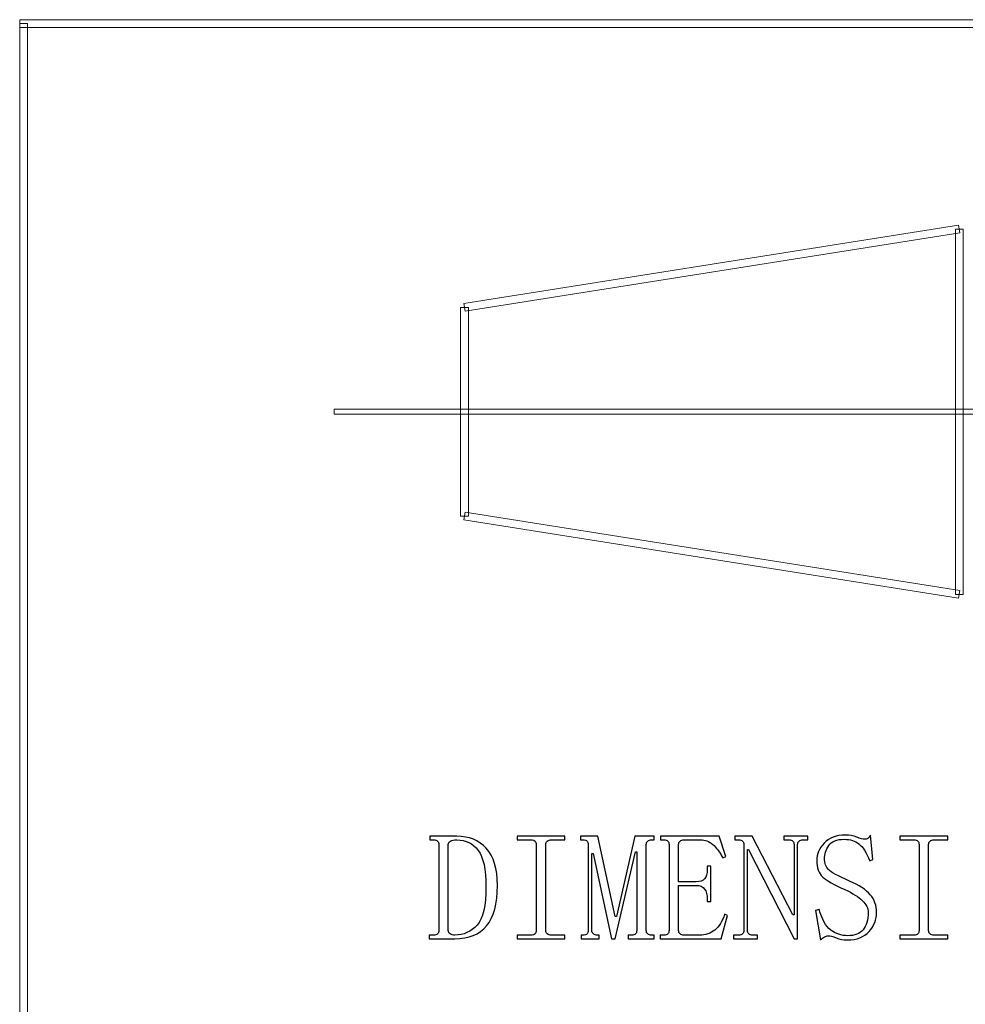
# Model space of a CAD drawing. Header units: millimetres. Extents: x -420 to 420, y -297 to 297.
# Tile 99 of 197: x 117 to 153, y -217 to -179. Entities that reach past the tile are written whole.
import ezdxf

# ---------------------------------------------------------------- set-up
doc = ezdxf.new("R2010")
doc.units = ezdxf.units.MM
doc.header["$MEASUREMENT"] = 0
doc.layers.add('layer 1', color=7, linetype='Continuous')

msp = doc.modelspace()

# ---------------------------------------------------------------- linework, layer by layer
at = {"layer": 'layer 1', "color": 7, "lineweight": 9}
for points in [[(393.2933, -179.1311), (393.2933, -179.1311), (393.2933, -179.4313), (393.2933, -179.4313), (393.2933, -179.4313), (393.2933, -179.4313), (117.1368, -179.4313), (117.1368, -179.4313), (117.1368, -179.4313), (117.1368, -179.4313), (117.1368, -179.1311), (117.1368, -179.1311), (117.1368, -179.1311), (117.1368, -179.1311), (393.2933, -179.1311), (393.2933, -179.1311)], [(117.4367, -270.3329), (117.4367, -270.3329), (117.1368, -270.3329), (117.1368, -270.3329), (117.1368, -270.3329), (117.1368, -270.3329), (117.1368, -179.2812), (117.1368, -179.2812), (117.1368, -179.2812), (117.1368, -179.2812), (117.4367, -179.2812), (117.4367, -179.2812), (117.4367, -179.2812), (117.4367, -179.2812), (117.4367, -270.3329), (117.4367, -270.3329)], [(134.2301, -190.3124), (134.2301, -190.3124), (134.1833, -190.0158), (134.1833, -190.0158), (134.1833, -190.0158), (134.1833, -190.0158), (153.1734, -187.0141), (153.1734, -187.0141), (153.1734, -187.0141), (153.1734, -187.0141), (153.2202, -187.3107), (153.2202, -187.3107), (153.2202, -187.3107), (153.2202, -187.3107), (134.2301, -190.3124), (134.2301, -190.3124)], [(153.0469, -187.1624), (153.0469, -187.1624), (153.3467, -187.1624), (153.3467, -187.1624), (153.3467, -187.1624), (153.3467, -187.1624), (153.3467, -201.1703), (153.3467, -201.1703), (153.3467, -201.1703), (153.3467, -201.1703), (153.0469, -201.1703), (153.0469, -201.1703), (153.0469, -201.1703), (153.0469, -201.1703), (153.0469, -187.1624), (153.0469, -187.1624)], [(134.0567, -190.1641), (134.0567, -190.1641), (134.3566, -190.1641), (134.3566, -190.1641), (134.3566, -190.1641), (134.3566, -190.1641), (134.3566, -198.1686), (134.3566, -198.1686), (134.3566, -198.1686), (134.3566, -198.1686), (134.0567, -198.1686), (134.0567, -198.1686), (134.0567, -198.1686), (134.0567, -198.1686), (134.0567, -190.1641), (134.0567, -190.1641)], [(183.1812, -194.0663), (183.1812, -194.0663), (183.1812, -194.2664), (183.1812, -194.2664), (183.1812, -194.2664), (183.1812, -194.2664), (129.2093, -194.2664), (129.2093, -194.2664), (129.2093, -194.2664), (129.2093, -194.2664), (129.2093, -194.0663), (129.2093, -194.0663), (129.2093, -194.0663), (129.2093, -194.0663), (183.1812, -194.0663), (183.1812, -194.0663)], [(134.1833, -198.3169), (134.1833, -198.3169), (134.2301, -198.0204), (134.2301, -198.0204), (134.2301, -198.0204), (134.2301, -198.0204), (153.2202, -201.0221), (153.2202, -201.0221), (153.2202, -201.0221), (153.2202, -201.0221), (153.1734, -201.3186), (153.1734, -201.3186), (153.1734, -201.3186), (153.1734, -201.3186), (134.1833, -198.3169), (134.1833, -198.3169)]]:
    msp.add_open_spline(points, degree=3, knots=[0, 0, 0, 0, 0.2, 0.2, 0.2, 0.2, 0.4, 0.4, 0.4, 0.4, 0.6, 0.6, 0.6, 0.6, 1, 1, 1, 1], dxfattribs=at)
at = {"layer": 'layer 1', "color": 7}
for points, knots in [([(133.2202, -210.7709), (133.2202, -210.7101), (133.2045, -210.6639), (133.1742, -210.6335), (133.1742, -210.6335), (133.1438, -210.6022), (133.0898, -210.5875), (133.0136, -210.5875), (133.0136, -210.5875), (133.0136, -210.5875), (132.8755, -210.5875), (132.8755, -210.5875), (132.8755, -210.5875), (132.8755, -210.5875), (132.8755, -210.4493), (132.8755, -210.4493), (132.8755, -210.4493), (132.8755, -210.4493), (133.9086, -210.4493), (133.9086, -210.4493), (133.9086, -210.4493), (134.3827, -210.4493), (134.7616, -210.6022), (135.0448, -210.909), (135.0448, -210.909), (135.3278, -211.215), (135.4699, -211.6906), (135.4699, -212.3337), (135.4699, -212.3337), (135.4699, -213.0387), (135.3318, -213.5554), (135.0565, -213.8848), (135.0565, -213.8848), (134.7813, -214.2143), (134.3747, -214.379), (133.84, -214.379), (133.84, -214.379), (133.84, -214.379), (132.8528, -214.379), (132.8528, -214.379), (132.8528, -214.379), (132.8528, -214.379), (132.8528, -214.2407), (132.8528, -214.2407), (132.8528, -214.2407), (132.8528, -214.2407), (133.0136, -214.2407), (133.0136, -214.2407), (133.0136, -214.2407), (133.0898, -214.2407), (133.1438, -214.226), (133.1742, -214.1946), (133.1742, -214.1946), (133.2045, -214.1643), (133.2202, -214.1182), (133.2202, -214.0573), (133.2202, -214.0573), (133.2202, -214.0573), (133.2202, -210.7709), (133.2202, -210.7709)], [0, 0, 0, 0, 0.0625, 0.0625, 0.0625, 0.0625, 0.125, 0.125, 0.125, 0.125, 0.1875, 0.1875, 0.1875, 0.1875, 0.25, 0.25, 0.25, 0.25, 0.3125, 0.3125, 0.3125, 0.3125, 0.375, 0.375, 0.375, 0.375, 0.4375, 0.4375, 0.4375, 0.4375, 0.5, 0.5, 0.5, 0.5, 0.5625, 0.5625, 0.5625, 0.5625, 0.625, 0.625, 0.625, 0.625, 0.6875, 0.6875, 0.6875, 0.6875, 0.75, 0.75, 0.75, 0.75, 0.8125, 0.8125, 0.8125, 0.8125, 0.875, 0.875, 0.875, 0.875, 1, 1, 1, 1]), ([(135.033, -212.3797), (135.033, -211.7209), (134.9341, -211.2571), (134.7353, -210.9895), (134.7353, -210.9895), (134.5365, -210.7218), (134.2603, -210.5875), (133.9086, -210.5875), (133.9086, -210.5875), (133.8019, -210.5875), (133.7205, -210.6022), (133.6678, -210.6335), (133.6678, -210.6335), (133.6138, -210.6639), (133.5874, -210.7101), (133.5874, -210.7709), (133.5874, -210.7709), (133.5874, -210.7709), (133.5874, -214.0573), (133.5874, -214.0573), (133.5874, -214.0573), (133.5874, -214.1182), (133.6099, -214.1643), (133.656, -214.1946), (133.656, -214.1946), (133.7019, -214.226), (133.7627, -214.2407), (133.84, -214.2407), (133.84, -214.2407), (134.1761, -214.2407), (134.4591, -214.1142), (134.6893, -213.8623), (134.6893, -213.8623), (134.9184, -213.6093), (135.033, -213.1152), (135.033, -212.3797)], [0, 0, 0, 0, 0.1, 0.1, 0.1, 0.1, 0.2, 0.2, 0.2, 0.2, 0.3, 0.3, 0.3, 0.3, 0.4, 0.4, 0.4, 0.4, 0.5, 0.5, 0.5, 0.5, 0.6, 0.6, 0.6, 0.6, 0.7, 0.7, 0.7, 0.7, 0.8, 0.8, 0.8, 0.8, 1, 1, 1, 1]), ([(136.2269, -210.5875), (136.2269, -210.5875), (136.2269, -210.4493), (136.2269, -210.4493), (136.2269, -210.4493), (136.2269, -210.4493), (138.0633, -210.4493), (138.0633, -210.4493), (138.0633, -210.4493), (138.0633, -210.4493), (138.0633, -210.5875), (138.0633, -210.5875), (138.0633, -210.5875), (138.0633, -210.5875), (137.5353, -210.5875), (137.5353, -210.5875), (137.5353, -210.5875), (137.4746, -210.5875), (137.4247, -210.6022), (137.3865, -210.6335), (137.3865, -210.6335), (137.3483, -210.6639), (137.3287, -210.7101), (137.3287, -210.7709), (137.3287, -210.7709), (137.3287, -210.7709), (137.3287, -214.0573), (137.3287, -214.0573), (137.3287, -214.0573), (137.3287, -214.1182), (137.3483, -214.1643), (137.3865, -214.1946), (137.3865, -214.1946), (137.4247, -214.226), (137.4746, -214.2407), (137.5353, -214.2407), (137.5353, -214.2407), (137.5353, -214.2407), (138.0633, -214.2407), (138.0633, -214.2407), (138.0633, -214.2407), (138.0633, -214.2407), (138.0633, -214.379), (138.0633, -214.379), (138.0633, -214.379), (138.0633, -214.379), (136.2269, -214.379), (136.2269, -214.379), (136.2269, -214.379), (136.2269, -214.379), (136.2269, -214.2407), (136.2269, -214.2407), (136.2269, -214.2407), (136.2269, -214.2407), (136.7548, -214.2407), (136.7548, -214.2407), (136.7548, -214.2407), (136.8312, -214.2407), (136.8851, -214.226), (136.9154, -214.1946), (136.9154, -214.1946), (136.9458, -214.1643), (136.9614, -214.1182), (136.9614, -214.0573), (136.9614, -214.0573), (136.9614, -214.0573), (136.9614, -210.7709), (136.9614, -210.7709), (136.9614, -210.7709), (136.9614, -210.7101), (136.9458, -210.6639), (136.9154, -210.6335), (136.9154, -210.6335), (136.8851, -210.6022), (136.8312, -210.5875), (136.7548, -210.5875), (136.7548, -210.5875), (136.7548, -210.5875), (136.2269, -210.5875), (136.2269, -210.5875)], [0, 0, 0, 0, 0.047619, 0.047619, 0.047619, 0.047619, 0.0952381, 0.0952381, 0.0952381, 0.0952381, 0.1428571, 0.1428571, 0.1428571, 0.1428571, 0.1904762, 0.1904762, 0.1904762, 0.1904762, 0.2380952, 0.2380952, 0.2380952, 0.2380952, 0.2857143, 0.2857143, 0.2857143, 0.2857143, 0.3333333, 0.3333333, 0.3333333, 0.3333333, 0.3809524, 0.3809524, 0.3809524, 0.3809524, 0.4285714, 0.4285714, 0.4285714, 0.4285714, 0.4761905, 0.4761905, 0.4761905, 0.4761905, 0.5238095, 0.5238095, 0.5238095, 0.5238095, 0.5714286, 0.5714286, 0.5714286, 0.5714286, 0.6190476, 0.6190476, 0.6190476, 0.6190476, 0.6666667, 0.6666667, 0.6666667, 0.6666667, 0.7142857, 0.7142857, 0.7142857, 0.7142857, 0.7619048, 0.7619048, 0.7619048, 0.7619048, 0.8095238, 0.8095238, 0.8095238, 0.8095238, 0.8571429, 0.8571429, 0.8571429, 0.8571429, 0.9047619, 0.9047619, 0.9047619, 0.9047619, 1, 1, 1, 1]), ([(141.1856, -214.0573), (141.1856, -214.1182), (141.2042, -214.1643), (141.2425, -214.1946), (141.2425, -214.1946), (141.2805, -214.226), (141.3306, -214.2407), (141.3922, -214.2407), (141.3922, -214.2407), (141.3922, -214.2407), (141.4834, -214.2407), (141.4834, -214.2407), (141.4834, -214.2407), (141.4834, -214.2407), (141.4834, -214.379), (141.4834, -214.379), (141.4834, -214.379), (141.4834, -214.379), (140.4961, -214.379), (140.4961, -214.379), (140.4961, -214.379), (140.4961, -214.379), (140.4961, -214.2407), (140.4961, -214.2407), (140.4961, -214.2407), (140.4961, -214.2407), (140.6116, -214.2407), (140.6116, -214.2407), (140.6116, -214.2407), (140.6882, -214.2407), (140.7409, -214.226), (140.7722, -214.1946), (140.7722, -214.1946), (140.8026, -214.1643), (140.8184, -214.1182), (140.8184, -214.0573), (140.8184, -214.0573), (140.8184, -214.0573), (140.8184, -211.0473), (140.8184, -211.0473), (140.8184, -211.0473), (140.8184, -211.0473), (140.7722, -211.0473), (140.7722, -211.0473), (140.7722, -211.0473), (140.7722, -211.0473), (139.9917, -214.379), (139.9917, -214.379), (139.9917, -214.379), (139.9917, -214.379), (139.8535, -214.379), (139.8535, -214.379), (139.8535, -214.379), (139.8535, -214.379), (139.1426, -211.1159), (139.1426, -211.1159), (139.1426, -211.1159), (139.1426, -211.1159), (139.0966, -211.1159), (139.0966, -211.1159), (139.0966, -211.1159), (139.0966, -211.1159), (139.0966, -214.0573), (139.0966, -214.0573), (139.0966, -214.0573), (139.0966, -214.1182), (139.1151, -214.1643), (139.1534, -214.1946), (139.1534, -214.1946), (139.1916, -214.226), (139.2415, -214.2407), (139.3031, -214.2407), (139.3031, -214.2407), (139.3031, -214.2407), (139.3718, -214.2407), (139.3718, -214.2407), (139.3718, -214.2407), (139.3718, -214.2407), (139.3718, -214.379), (139.3718, -214.379), (139.3718, -214.379), (139.3718, -214.379), (138.6833, -214.379), (138.6833, -214.379), (138.6833, -214.379), (138.6833, -214.379), (138.6833, -214.2407), (138.6833, -214.2407), (138.6833, -214.2407), (138.6833, -214.2407), (138.7519, -214.2407), (138.7519, -214.2407), (138.7519, -214.2407), (138.8282, -214.2407), (138.8821, -214.226), (138.9124, -214.1946), (138.9124, -214.1946), (138.9438, -214.1643), (138.9585, -214.1182), (138.9585, -214.0573), (138.9585, -214.0573), (138.9585, -214.0573), (138.9585, -210.7709), (138.9585, -210.7709), (138.9585, -210.7709), (138.9585, -210.7101), (138.9438, -210.6639), (138.9124, -210.6335), (138.9124, -210.6335), (138.8821, -210.6022), (138.8282, -210.5875), (138.7519, -210.5875), (138.7519, -210.5875), (138.7519, -210.5875), (138.6596, -210.5875), (138.6596, -210.5875), (138.6596, -210.5875), (138.6596, -210.5875), (138.6596, -210.4493), (138.6596, -210.4493), (138.6596, -210.4493), (138.6596, -210.4493), (139.3257, -210.4493), (139.3257, -210.4493), (139.3257, -210.4493), (139.3257, -210.4493), (139.9917, -213.5289), (139.9917, -213.5289), (139.9917, -213.5289), (139.9917, -213.5289), (140.0378, -213.5289), (140.0378, -213.5289), (140.0378, -213.5289), (140.0378, -213.5289), (140.7487, -210.4493), (140.7487, -210.4493), (140.7487, -210.4493), (140.7487, -210.4493), (141.4834, -210.4493), (141.4834, -210.4493), (141.4834, -210.4493), (141.4834, -210.4493), (141.4834, -210.5875), (141.4834, -210.5875), (141.4834, -210.5875), (141.4834, -210.5875), (141.3922, -210.5875), (141.3922, -210.5875), (141.3922, -210.5875), (141.3306, -210.5875), (141.2805, -210.6022), (141.2425, -210.6335), (141.2425, -210.6335), (141.2042, -210.6639), (141.1856, -210.7101), (141.1856, -210.7709), (141.1856, -210.7709), (141.1856, -210.7709), (141.1856, -214.0573), (141.1856, -214.0573)], [0, 0, 0, 0, 0.0243902, 0.0243902, 0.0243902, 0.0243902, 0.0487805, 0.0487805, 0.0487805, 0.0487805, 0.0731707, 0.0731707, 0.0731707, 0.0731707, 0.097561, 0.097561, 0.097561, 0.097561, 0.1219512, 0.1219512, 0.1219512, 0.1219512, 0.1463415, 0.1463415, 0.1463415, 0.1463415, 0.1707317, 0.1707317, 0.1707317, 0.1707317, 0.195122, 0.195122, 0.195122, 0.195122, 0.2195122, 0.2195122, 0.2195122, 0.2195122, 0.2439024, 0.2439024, 0.2439024, 0.2439024, 0.2682927, 0.2682927, 0.2682927, 0.2682927, 0.2926829, 0.2926829, 0.2926829, 0.2926829, 0.3170732, 0.3170732, 0.3170732, 0.3170732, 0.3414634, 0.3414634, 0.3414634, 0.3414634, 0.3658537, 0.3658537, 0.3658537, 0.3658537, 0.3902439, 0.3902439, 0.3902439, 0.3902439, 0.4146341, 0.4146341, 0.4146341, 0.4146341, 0.4390244, 0.4390244, 0.4390244, 0.4390244, 0.4634146, 0.4634146, 0.4634146, 0.4634146, 0.4878049, 0.4878049, 0.4878049, 0.4878049, 0.5121951, 0.5121951, 0.5121951, 0.5121951, 0.5365854, 0.5365854, 0.5365854, 0.5365854, 0.5609756, 0.5609756, 0.5609756, 0.5609756, 0.5853659, 0.5853659, 0.5853659, 0.5853659, 0.6097561, 0.6097561, 0.6097561, 0.6097561, 0.6341463, 0.6341463, 0.6341463, 0.6341463, 0.6585366, 0.6585366, 0.6585366, 0.6585366, 0.6829268, 0.6829268, 0.6829268, 0.6829268, 0.7073171, 0.7073171, 0.7073171, 0.7073171, 0.7317073, 0.7317073, 0.7317073, 0.7317073, 0.7560976, 0.7560976, 0.7560976, 0.7560976, 0.7804878, 0.7804878, 0.7804878, 0.7804878, 0.804878, 0.804878, 0.804878, 0.804878, 0.8292683, 0.8292683, 0.8292683, 0.8292683, 0.8536585, 0.8536585, 0.8536585, 0.8536585, 0.8780488, 0.8780488, 0.8780488, 0.8780488, 0.902439, 0.902439, 0.902439, 0.902439, 0.9268293, 0.9268293, 0.9268293, 0.9268293, 0.9512195, 0.9512195, 0.9512195, 0.9512195, 1, 1, 1, 1]), ([(141.736, -210.5875), (141.736, -210.5875), (141.736, -210.4493), (141.736, -210.4493), (141.736, -210.4493), (141.736, -210.4493), (143.9856, -210.4493), (143.9856, -210.4493), (143.9856, -210.4493), (143.9856, -210.4493), (144.2383, -211.2307), (144.2383, -211.2307), (144.2383, -211.2307), (144.2383, -211.2307), (144.1237, -211.2768), (144.1237, -211.2768), (144.1237, -211.2768), (144.0013, -211.0473), (143.8711, -210.8748), (143.733, -210.76), (143.733, -210.76), (143.5959, -210.6444), (143.4422, -210.5875), (143.2737, -210.5875), (143.2737, -210.5875), (143.2737, -210.5875), (142.6312, -210.5875), (142.6312, -210.5875), (142.6312, -210.5875), (142.5705, -210.5875), (142.5206, -210.6022), (142.4824, -210.6335), (142.4824, -210.6335), (142.4441, -210.6639), (142.4245, -210.7101), (142.4245, -210.7709), (142.4245, -210.7709), (142.4245, -210.7709), (142.4245, -212.1955), (142.4245, -212.1955), (142.4245, -212.1955), (142.4245, -212.1955), (143.0906, -212.1955), (143.0906, -212.1955), (143.0906, -212.1955), (143.2434, -212.1955), (143.3539, -212.1573), (143.4235, -212.0807), (143.4235, -212.0807), (143.492, -212.0043), (143.5264, -211.8895), (143.5264, -211.7366), (143.5264, -211.7366), (143.5264, -211.7366), (143.5264, -211.5983), (143.5264, -211.5983), (143.5264, -211.5983), (143.5264, -211.5983), (143.6645, -211.5983), (143.6645, -211.5983), (143.6645, -211.5983), (143.6645, -211.5983), (143.6645, -212.9544), (143.6645, -212.9544), (143.6645, -212.9544), (143.6645, -212.9544), (143.5264, -212.9544), (143.5264, -212.9544), (143.5264, -212.9544), (143.5264, -212.9544), (143.5264, -212.8621), (143.5264, -212.8621), (143.5264, -212.8621), (143.5264, -212.6936), (143.492, -212.5631), (143.4235, -212.472), (143.4235, -212.472), (143.3539, -212.3797), (143.2434, -212.3337), (143.0906, -212.3337), (143.0906, -212.3337), (143.0906, -212.3337), (142.4245, -212.3337), (142.4245, -212.3337), (142.4245, -212.3337), (142.4245, -212.3337), (142.4245, -214.0573), (142.4245, -214.0573), (142.4245, -214.0573), (142.4245, -214.1182), (142.4441, -214.1643), (142.4824, -214.1946), (142.4824, -214.1946), (142.5206, -214.226), (142.5705, -214.2407), (142.6312, -214.2407), (142.6312, -214.2407), (142.6312, -214.2407), (143.2287, -214.2407), (143.2287, -214.2407), (143.2287, -214.2407), (143.4578, -214.2407), (143.6528, -214.176), (143.8134, -214.0456), (143.8134, -214.0456), (143.974, -213.9152), (144.1004, -213.7123), (144.1923, -213.4368), (144.1923, -213.4368), (144.1923, -213.4368), (144.307, -213.4828), (144.307, -213.4828), (144.307, -213.4828), (144.307, -213.4828), (144.0542, -214.379), (144.0542, -214.379), (144.0542, -214.379), (144.0542, -214.379), (141.7135, -214.379), (141.7135, -214.379), (141.7135, -214.379), (141.7135, -214.379), (141.7135, -214.2407), (141.7135, -214.2407), (141.7135, -214.2407), (141.7135, -214.2407), (141.8507, -214.2407), (141.8507, -214.2407), (141.8507, -214.2407), (141.9269, -214.2407), (141.9808, -214.226), (142.0113, -214.1946), (142.0113, -214.1946), (142.0425, -214.1643), (142.0573, -214.1182), (142.0573, -214.0573), (142.0573, -214.0573), (142.0573, -214.0573), (142.0573, -210.7709), (142.0573, -210.7709), (142.0573, -210.7709), (142.0573, -210.7101), (142.0425, -210.6639), (142.0113, -210.6335), (142.0113, -210.6335), (141.9808, -210.6022), (141.9269, -210.5875), (141.8507, -210.5875), (141.8507, -210.5875), (141.8507, -210.5875), (141.736, -210.5875), (141.736, -210.5875)], [0, 0, 0, 0, 0.025641, 0.025641, 0.025641, 0.025641, 0.0512821, 0.0512821, 0.0512821, 0.0512821, 0.0769231, 0.0769231, 0.0769231, 0.0769231, 0.1025641, 0.1025641, 0.1025641, 0.1025641, 0.1282051, 0.1282051, 0.1282051, 0.1282051, 0.1538462, 0.1538462, 0.1538462, 0.1538462, 0.1794872, 0.1794872, 0.1794872, 0.1794872, 0.2051282, 0.2051282, 0.2051282, 0.2051282, 0.2307692, 0.2307692, 0.2307692, 0.2307692, 0.2564103, 0.2564103, 0.2564103, 0.2564103, 0.2820513, 0.2820513, 0.2820513, 0.2820513, 0.3076923, 0.3076923, 0.3076923, 0.3076923, 0.3333333, 0.3333333, 0.3333333, 0.3333333, 0.3589744, 0.3589744, 0.3589744, 0.3589744, 0.3846154, 0.3846154, 0.3846154, 0.3846154, 0.4102564, 0.4102564, 0.4102564, 0.4102564, 0.4358974, 0.4358974, 0.4358974, 0.4358974, 0.4615385, 0.4615385, 0.4615385, 0.4615385, 0.4871795, 0.4871795, 0.4871795, 0.4871795, 0.5128205, 0.5128205, 0.5128205, 0.5128205, 0.5384615, 0.5384615, 0.5384615, 0.5384615, 0.5641026, 0.5641026, 0.5641026, 0.5641026, 0.5897436, 0.5897436, 0.5897436, 0.5897436, 0.6153846, 0.6153846, 0.6153846, 0.6153846, 0.6410256, 0.6410256, 0.6410256, 0.6410256, 0.6666667, 0.6666667, 0.6666667, 0.6666667, 0.6923077, 0.6923077, 0.6923077, 0.6923077, 0.7179487, 0.7179487, 0.7179487, 0.7179487, 0.7435897, 0.7435897, 0.7435897, 0.7435897, 0.7692308, 0.7692308, 0.7692308, 0.7692308, 0.7948718, 0.7948718, 0.7948718, 0.7948718, 0.8205128, 0.8205128, 0.8205128, 0.8205128, 0.8461538, 0.8461538, 0.8461538, 0.8461538, 0.8717949, 0.8717949, 0.8717949, 0.8717949, 0.8974359, 0.8974359, 0.8974359, 0.8974359, 0.9230769, 0.9230769, 0.9230769, 0.9230769, 0.9487179, 0.9487179, 0.9487179, 0.9487179, 1, 1, 1, 1]), ([(146.8094, -213.4593), (146.8094, -213.4593), (146.8553, -213.4593), (146.8553, -213.4593), (146.8553, -213.4593), (146.8553, -213.4593), (146.8553, -210.7709), (146.8553, -210.7709), (146.8553, -210.7709), (146.8553, -210.7101), (146.8397, -210.6639), (146.8094, -210.6335), (146.8094, -210.6335), (146.779, -210.6022), (146.7251, -210.5875), (146.6487, -210.5875), (146.6487, -210.5875), (146.6487, -210.5875), (146.4646, -210.5875), (146.4646, -210.5875), (146.4646, -210.5875), (146.4646, -210.5875), (146.4646, -210.4493), (146.4646, -210.4493), (146.4646, -210.4493), (146.4646, -210.4493), (147.3832, -210.4493), (147.3832, -210.4493), (147.3832, -210.4493), (147.3832, -210.4493), (147.3832, -210.5875), (147.3832, -210.5875), (147.3832, -210.5875), (147.3832, -210.5875), (147.1991, -210.5875), (147.1991, -210.5875), (147.1991, -210.5875), (147.1384, -210.5875), (147.0885, -210.6022), (147.0503, -210.6335), (147.0503, -210.6335), (147.0121, -210.6639), (146.9924, -210.7101), (146.9924, -210.7709), (146.9924, -210.7709), (146.9924, -210.7709), (146.9924, -214.379), (146.9924, -214.379), (146.9924, -214.379), (146.9924, -214.379), (146.8553, -214.379), (146.8553, -214.379), (146.8553, -214.379), (146.8553, -214.379), (145.1102, -210.9552), (145.1102, -210.9552), (145.1102, -210.9552), (145.1102, -210.9552), (145.065, -210.9552), (145.065, -210.9552), (145.065, -210.9552), (145.065, -210.9552), (145.065, -214.0573), (145.065, -214.0573), (145.065, -214.0573), (145.065, -214.1182), (145.0836, -214.1643), (145.1219, -214.1946), (145.1219, -214.1946), (145.16, -214.226), (145.2099, -214.2407), (145.2708, -214.2407), (145.2708, -214.2407), (145.2708, -214.2407), (145.4548, -214.2407), (145.4548, -214.2407), (145.4548, -214.2407), (145.4548, -214.2407), (145.4548, -214.379), (145.4548, -214.379), (145.4548, -214.379), (145.4548, -214.379), (144.5361, -214.379), (144.5361, -214.379), (144.5361, -214.379), (144.5361, -214.379), (144.5361, -214.2407), (144.5361, -214.2407), (144.5361, -214.2407), (144.5361, -214.2407), (144.7203, -214.2407), (144.7203, -214.2407), (144.7203, -214.2407), (144.7966, -214.2407), (144.8505, -214.226), (144.8809, -214.1946), (144.8809, -214.1946), (144.9112, -214.1643), (144.9269, -214.1182), (144.9269, -214.0573), (144.9269, -214.0573), (144.9269, -214.0573), (144.9269, -210.7709), (144.9269, -210.7709), (144.9269, -210.7709), (144.9269, -210.7101), (144.9112, -210.6639), (144.8809, -210.6335), (144.8809, -210.6335), (144.8505, -210.6022), (144.7966, -210.5875), (144.7203, -210.5875), (144.7203, -210.5875), (144.7203, -210.5875), (144.5822, -210.5875), (144.5822, -210.5875), (144.5822, -210.5875), (144.5822, -210.5875), (144.5822, -210.4493), (144.5822, -210.4493), (144.5822, -210.4493), (144.5822, -210.4493), (145.2483, -210.4493), (145.2483, -210.4493), (145.2483, -210.4493), (145.2483, -210.4493), (146.8094, -213.4593), (146.8094, -213.4593)], [0, 0, 0, 0, 0.030303, 0.030303, 0.030303, 0.030303, 0.0606061, 0.0606061, 0.0606061, 0.0606061, 0.0909091, 0.0909091, 0.0909091, 0.0909091, 0.1212121, 0.1212121, 0.1212121, 0.1212121, 0.1515152, 0.1515152, 0.1515152, 0.1515152, 0.1818182, 0.1818182, 0.1818182, 0.1818182, 0.2121212, 0.2121212, 0.2121212, 0.2121212, 0.2424242, 0.2424242, 0.2424242, 0.2424242, 0.2727273, 0.2727273, 0.2727273, 0.2727273, 0.3030303, 0.3030303, 0.3030303, 0.3030303, 0.3333333, 0.3333333, 0.3333333, 0.3333333, 0.3636364, 0.3636364, 0.3636364, 0.3636364, 0.3939394, 0.3939394, 0.3939394, 0.3939394, 0.4242424, 0.4242424, 0.4242424, 0.4242424, 0.4545455, 0.4545455, 0.4545455, 0.4545455, 0.4848485, 0.4848485, 0.4848485, 0.4848485, 0.5151515, 0.5151515, 0.5151515, 0.5151515, 0.5454545, 0.5454545, 0.5454545, 0.5454545, 0.5757576, 0.5757576, 0.5757576, 0.5757576, 0.6060606, 0.6060606, 0.6060606, 0.6060606, 0.6363636, 0.6363636, 0.6363636, 0.6363636, 0.6666667, 0.6666667, 0.6666667, 0.6666667, 0.6969697, 0.6969697, 0.6969697, 0.6969697, 0.7272727, 0.7272727, 0.7272727, 0.7272727, 0.7575758, 0.7575758, 0.7575758, 0.7575758, 0.7878788, 0.7878788, 0.7878788, 0.7878788, 0.8181818, 0.8181818, 0.8181818, 0.8181818, 0.8484848, 0.8484848, 0.8484848, 0.8484848, 0.8787879, 0.8787879, 0.8787879, 0.8787879, 0.9090909, 0.9090909, 0.9090909, 0.9090909, 0.9393939, 0.9393939, 0.9393939, 0.9393939, 1, 1, 1, 1]), ([(148.8062, -212.4945), (148.393, -212.3111), (148.11, -212.1503), (147.9572, -212.0121), (147.9572, -212.0121), (147.8034, -211.8738), (147.7271, -211.6602), (147.7271, -211.3689), (147.7271, -211.3689), (147.7271, -211.1386), (147.823, -210.9209), (148.0139, -210.714), (148.0139, -210.714), (148.206, -210.5071), (148.4772, -210.4031), (148.8289, -210.4031), (148.8289, -210.4031), (148.9827, -210.4031), (149.1276, -210.4306), (149.2657, -210.4835), (149.2657, -210.4835), (149.4029, -210.5374), (149.5028, -210.564), (149.5635, -210.564), (149.5635, -210.564), (149.6095, -210.564), (149.6516, -210.5531), (149.6898, -210.5296), (149.6898, -210.5296), (149.7279, -210.5071), (149.7623, -210.465), (149.7936, -210.4031), (149.7936, -210.4031), (149.7936, -210.4031), (149.8847, -211.3454), (149.8847, -211.3454), (149.8847, -211.3454), (149.8847, -211.3454), (149.7701, -211.3914), (149.7701, -211.3914), (149.7701, -211.3914), (149.6329, -211.0699), (149.4909, -210.8513), (149.346, -210.7365), (149.346, -210.7365), (149.2001, -210.6218), (149.013, -210.564), (148.7829, -210.564), (148.7829, -210.564), (148.4929, -210.564), (148.2931, -210.6444), (148.1864, -210.8052), (148.1864, -210.8052), (148.0796, -210.9669), (148.0257, -211.1386), (148.0257, -211.3228), (148.0257, -211.3228), (148.0257, -211.4915), (148.0758, -211.6248), (148.1746, -211.7248), (148.1746, -211.7248), (148.2745, -211.8249), (148.5457, -211.9739), (148.9895, -212.1728), (148.9895, -212.1728), (149.3567, -212.3258), (149.6212, -212.4985), (149.7818, -212.6896), (149.7818, -212.6896), (149.9426, -212.8818), (150.0228, -213.1074), (150.0228, -213.3682), (150.0228, -213.3682), (150.0228, -213.6436), (149.9269, -213.8888), (149.7358, -214.1035), (149.7358, -214.1035), (149.5449, -214.3171), (149.2657, -214.4251), (148.8985, -214.4251), (148.8985, -214.4251), (148.7447, -214.4251), (148.6036, -214.3986), (148.4734, -214.3446), (148.4734, -214.3446), (148.3431, -214.2907), (148.2404, -214.2642), (148.1638, -214.2642), (148.1638, -214.2642), (148.1178, -214.2642), (148.0718, -214.2789), (148.0257, -214.3103), (148.0257, -214.3103), (147.9798, -214.3408), (147.9258, -214.379), (147.8652, -214.4251), (147.8652, -214.4251), (147.8652, -214.4251), (147.681, -213.2986), (147.681, -213.2986), (147.681, -213.2986), (147.681, -213.2986), (147.8191, -213.2534), (147.8191, -213.2534), (147.8191, -213.2534), (147.9258, -213.6358), (148.0758, -213.9005), (148.2668, -214.0456), (148.2668, -214.0456), (148.4577, -214.1918), (148.6761, -214.2642), (148.9209, -214.2642), (148.9209, -214.2642), (149.1814, -214.2642), (149.3764, -214.1878), (149.5066, -214.0338), (149.5066, -214.0338), (149.6359, -213.8809), (149.7014, -213.6593), (149.7014, -213.3682), (149.7014, -213.3682), (149.7014, -213.2142), (149.629, -213.0652), (149.4831, -212.92), (149.4831, -212.92), (149.3382, -212.774), (149.1119, -212.6328), (148.8062, -212.4945)], [0, 0, 0, 0, 0.030303, 0.030303, 0.030303, 0.030303, 0.0606061, 0.0606061, 0.0606061, 0.0606061, 0.0909091, 0.0909091, 0.0909091, 0.0909091, 0.1212121, 0.1212121, 0.1212121, 0.1212121, 0.1515152, 0.1515152, 0.1515152, 0.1515152, 0.1818182, 0.1818182, 0.1818182, 0.1818182, 0.2121212, 0.2121212, 0.2121212, 0.2121212, 0.2424242, 0.2424242, 0.2424242, 0.2424242, 0.2727273, 0.2727273, 0.2727273, 0.2727273, 0.3030303, 0.3030303, 0.3030303, 0.3030303, 0.3333333, 0.3333333, 0.3333333, 0.3333333, 0.3636364, 0.3636364, 0.3636364, 0.3636364, 0.3939394, 0.3939394, 0.3939394, 0.3939394, 0.4242424, 0.4242424, 0.4242424, 0.4242424, 0.4545455, 0.4545455, 0.4545455, 0.4545455, 0.4848485, 0.4848485, 0.4848485, 0.4848485, 0.5151515, 0.5151515, 0.5151515, 0.5151515, 0.5454545, 0.5454545, 0.5454545, 0.5454545, 0.5757576, 0.5757576, 0.5757576, 0.5757576, 0.6060606, 0.6060606, 0.6060606, 0.6060606, 0.6363636, 0.6363636, 0.6363636, 0.6363636, 0.6666667, 0.6666667, 0.6666667, 0.6666667, 0.6969697, 0.6969697, 0.6969697, 0.6969697, 0.7272727, 0.7272727, 0.7272727, 0.7272727, 0.7575758, 0.7575758, 0.7575758, 0.7575758, 0.7878788, 0.7878788, 0.7878788, 0.7878788, 0.8181818, 0.8181818, 0.8181818, 0.8181818, 0.8484848, 0.8484848, 0.8484848, 0.8484848, 0.8787879, 0.8787879, 0.8787879, 0.8787879, 0.9090909, 0.9090909, 0.9090909, 0.9090909, 0.9393939, 0.9393939, 0.9393939, 0.9393939, 1, 1, 1, 1]), ([(150.918, -210.5875), (150.918, -210.5875), (150.918, -210.4493), (150.918, -210.4493), (150.918, -210.4493), (150.918, -210.4493), (152.7544, -210.4493), (152.7544, -210.4493), (152.7544, -210.4493), (152.7544, -210.4493), (152.7544, -210.5875), (152.7544, -210.5875), (152.7544, -210.5875), (152.7544, -210.5875), (152.2264, -210.5875), (152.2264, -210.5875), (152.2264, -210.5875), (152.1658, -210.5875), (152.1157, -210.6022), (152.0775, -210.6335), (152.0775, -210.6335), (152.0393, -210.6639), (152.0198, -210.7101), (152.0198, -210.7709), (152.0198, -210.7709), (152.0198, -210.7709), (152.0198, -214.0573), (152.0198, -214.0573), (152.0198, -214.0573), (152.0198, -214.1182), (152.0393, -214.1643), (152.0775, -214.1946), (152.0775, -214.1946), (152.1157, -214.226), (152.1658, -214.2407), (152.2264, -214.2407), (152.2264, -214.2407), (152.2264, -214.2407), (152.7544, -214.2407), (152.7544, -214.2407), (152.7544, -214.2407), (152.7544, -214.2407), (152.7544, -214.379), (152.7544, -214.379), (152.7544, -214.379), (152.7544, -214.379), (150.918, -214.379), (150.918, -214.379), (150.918, -214.379), (150.918, -214.379), (150.918, -214.2407), (150.918, -214.2407), (150.918, -214.2407), (150.918, -214.2407), (151.4458, -214.2407), (151.4458, -214.2407), (151.4458, -214.2407), (151.5222, -214.2407), (151.5761, -214.226), (151.6064, -214.1946), (151.6064, -214.1946), (151.6369, -214.1643), (151.6524, -214.1182), (151.6524, -214.0573), (151.6524, -214.0573), (151.6524, -214.0573), (151.6524, -210.7709), (151.6524, -210.7709), (151.6524, -210.7709), (151.6524, -210.7101), (151.6369, -210.6639), (151.6064, -210.6335), (151.6064, -210.6335), (151.5761, -210.6022), (151.5222, -210.5875), (151.4458, -210.5875), (151.4458, -210.5875), (151.4458, -210.5875), (150.918, -210.5875), (150.918, -210.5875)], [0, 0, 0, 0, 0.047619, 0.047619, 0.047619, 0.047619, 0.0952381, 0.0952381, 0.0952381, 0.0952381, 0.1428571, 0.1428571, 0.1428571, 0.1428571, 0.1904762, 0.1904762, 0.1904762, 0.1904762, 0.2380952, 0.2380952, 0.2380952, 0.2380952, 0.2857143, 0.2857143, 0.2857143, 0.2857143, 0.3333333, 0.3333333, 0.3333333, 0.3333333, 0.3809524, 0.3809524, 0.3809524, 0.3809524, 0.4285714, 0.4285714, 0.4285714, 0.4285714, 0.4761905, 0.4761905, 0.4761905, 0.4761905, 0.5238095, 0.5238095, 0.5238095, 0.5238095, 0.5714286, 0.5714286, 0.5714286, 0.5714286, 0.6190476, 0.6190476, 0.6190476, 0.6190476, 0.6666667, 0.6666667, 0.6666667, 0.6666667, 0.7142857, 0.7142857, 0.7142857, 0.7142857, 0.7619048, 0.7619048, 0.7619048, 0.7619048, 0.8095238, 0.8095238, 0.8095238, 0.8095238, 0.8571429, 0.8571429, 0.8571429, 0.8571429, 0.9047619, 0.9047619, 0.9047619, 0.9047619, 1, 1, 1, 1])]:
    msp.add_open_spline(points, degree=3, knots=knots, dxfattribs=at)

doc.saveas('drawing.dxf')
